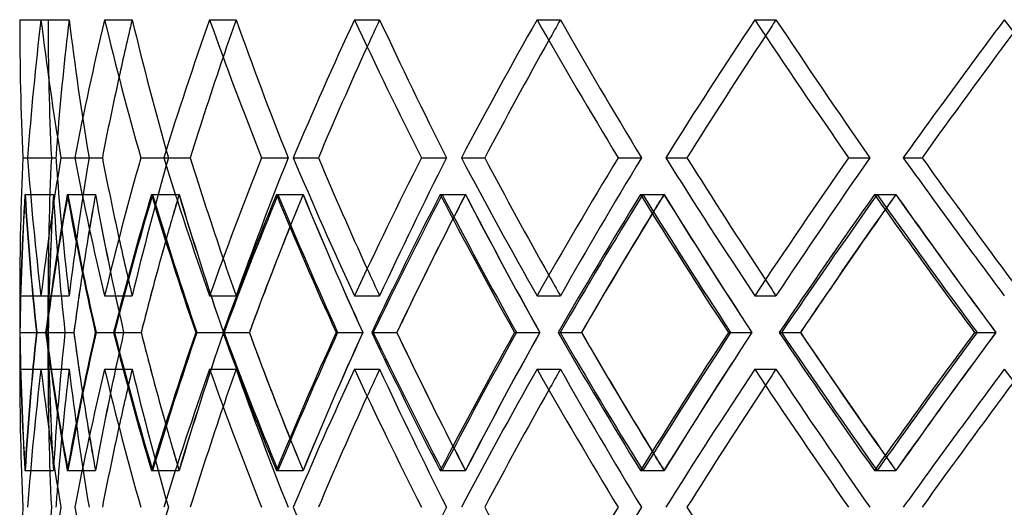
# Model space of a CAD drawing. Header units: millimetres. Extents: x -380 to 380, y -201 to 320.
# Tile 4 of 13: x -258 to -171, y 44 to 87. Entities that reach past the tile are written whole.
import ezdxf

# ---------------------------------------------------------------- set-up
doc = ezdxf.new("R2010")
doc.units = ezdxf.units.MM
doc.layers.add('HIDDEN', color=7, linetype='Continuous')
doc.layers.add('THICK', color=7, linetype='Continuous')

msp = doc.modelspace()

# ---------------------------------------------------------------- linework, layer by layer
at = {"layer": 'HIDDEN'}
for p, q in [((-257.5, 86.769), (-255, 86.769)), ((-255.623, 86.769), (-253.141, 86.769)), ((-255.623, 86.769), (-253.141, 86.769)), ((-250.018, 86.769), (-247.59, 86.769)), ((-250.018, 86.769), (-247.59, 86.769)), ((-240.767, 86.769), (-238.429, 86.769)), ((-240.767, 86.769), (-238.429, 86.769)), ((-228.005, 86.769), (-225.791, 86.769)), ((-228.005, 86.769), (-225.791, 86.769)), ((-211.918, 86.769), (-209.861, 86.769)), ((-211.918, 86.769), (-209.861, 86.769)), ((-192.742, 86.769), (-190.87, 86.769)), ((-192.742, 86.769), (-190.87, 86.769)), ((-257.213, 74.617), (-254.71, 74.617)), ((-257.213, 74.617), (-254.71, 74.617)), ((-256.803, 74.617), (-254.318, 74.617)), ((-253.873, 74.617), (-251.388, 74.617)), ((-253.873, 74.617), (-251.388, 74.617)), ((-252.647, 74.617), (-250.217, 74.617)), ((-246.831, 74.617), (-244.401, 74.617)), ((-246.831, 74.617), (-244.401, 74.617)), ((-244.808, 74.617), (-242.467, 74.617)), ((-236.189, 74.617), (-233.849, 74.617)), ((-236.189, 74.617), (-233.849, 74.617)), ((-233.398, 74.617), (-231.182, 74.617)), ((-222.103, 74.617), (-219.887, 74.617)), ((-222.103, 74.617), (-219.887, 74.617)), ((-218.585, 74.617), (-216.526, 74.617)), ((-204.779, 74.617), (-202.719, 74.617)), ((-204.779, 74.617), (-202.719, 74.617)), ((-200.585, 74.617), (-198.712, 74.617)), ((-184.468, 74.617), (-182.595, 74.617)), ((-184.468, 74.617), (-182.595, 74.617)), ((-179.66, 74.617), (-178, 74.617)), ((-257.04, 71.386), (-254.536, 71.386)), ((-257.02, 71.386), (-254.534, 71.386)), ((-253.312, 71.386), (-250.825, 71.386)), ((-253.252, 71.386), (-250.821, 71.386)), ((-245.889, 71.386), (-243.458, 71.386)), ((-245.792, 71.386), (-243.45, 71.386)), ((-234.882, 71.386), (-232.54, 71.386)), ((-234.747, 71.386), (-232.529, 71.386)), ((-220.449, 71.386), (-218.231, 71.386)), ((-220.279, 71.386), (-218.217, 71.386)), ((-202.801, 71.386), (-200.74, 71.386)), ((-202.598, 71.386), (-200.724, 71.386)), ((-182.196, 71.386), (-180.322, 71.386)), ((-181.964, 71.386), (-180.303, 71.386)), ((-257.5, 62.464), (-255, 62.464)), ((-255.623, 62.464), (-253.141, 62.464)), ((-255.623, 62.464), (-253.141, 62.464)), ((-255, 56.002), (-255, 62.464)), ((-250.018, 62.464), (-247.59, 62.464)), ((-250.018, 62.464), (-247.59, 62.464)), ((-240.767, 62.464), (-238.429, 62.464)), ((-240.767, 62.464), (-238.429, 62.464)), ((-228.005, 62.464), (-225.791, 62.464)), ((-228.005, 62.464), (-225.791, 62.464)), ((-211.918, 62.464), (-209.861, 62.464)), ((-211.918, 62.464), (-209.861, 62.464)), ((-192.742, 62.464), (-190.87, 62.464)), ((-192.742, 62.464), (-190.87, 62.464)), ((-257.476, 59.233), (-254.98, 59.233)), ((-256.024, 59.233), (-254.98, 59.233)), ((-256.024, 59.233), (-253.509, 59.233)), ((-255.992, 59.233), (-253.51, 59.233)), ((-255.174, 59.233), (-252.732, 59.233)), ((-250.838, 59.233), (-248.342, 59.233)), ((-250.771, 59.233), (-248.344, 59.233)), ((-249.15, 59.233), (-246.799, 59.233)), ((-241.994, 59.233), (-239.553, 59.233)), ((-241.894, 59.233), (-239.556, 59.233)), ((-239.494, 59.233), (-237.267, 59.233)), ((-229.622, 59.233), (-227.271, 59.233)), ((-229.489, 59.233), (-227.275, 59.233)), ((-226.345, 59.233), (-224.276, 59.233)), ((-213.901, 59.233), (-211.675, 59.233)), ((-213.737, 59.233), (-211.68, 59.233)), ((-209.896, 59.233), (-208.014, 59.233)), ((-195.061, 59.233), (-192.992, 59.233)), ((-194.869, 59.233), (-192.998, 59.233)), ((-190.386, 59.233), (-188.718, 59.233)), ((-173.377, 59.233), (-171.495, 59.233)), ((-173.159, 59.233), (-171.501, 59.233)), ((-257.5, 56.002), (-255, 56.002)), ((-255.623, 56.002), (-253.141, 56.002)), ((-255.623, 56.002), (-253.141, 56.002)), ((-250.018, 56.002), (-247.59, 56.002)), ((-250.018, 56.002), (-247.59, 56.002)), ((-240.767, 56.002), (-238.429, 56.002)), ((-240.767, 56.002), (-238.429, 56.002)), ((-228.005, 56.002), (-225.791, 56.002)), ((-228.005, 56.002), (-225.791, 56.002)), ((-211.918, 56.002), (-209.861, 56.002)), ((-211.918, 56.002), (-209.861, 56.002)), ((-192.742, 56.002), (-190.87, 56.002)), ((-192.742, 56.002), (-190.87, 56.002)), ((-257.04, 47.081), (-254.536, 47.081)), ((-257.02, 47.081), (-254.534, 47.081)), ((-253.312, 47.081), (-250.825, 47.081)), ((-253.252, 47.081), (-250.821, 47.081)), ((-245.889, 47.081), (-243.458, 47.081)), ((-245.792, 47.081), (-243.45, 47.081)), ((-234.882, 47.081), (-232.54, 47.081)), ((-234.747, 47.081), (-232.529, 47.081)), ((-220.449, 47.081), (-218.231, 47.081)), ((-220.279, 47.081), (-218.217, 47.081)), ((-202.801, 47.081), (-200.74, 47.081)), ((-202.598, 47.081), (-200.724, 47.081)), ((-182.196, 47.081), (-180.322, 47.081)), ((-181.964, 47.081), (-180.303, 47.081))]:
    msp.add_line(p, q, dxfattribs=at)
for centre, major_axis, ratio, start_param, end_param in [((0, 86.769), (-192.742, -192.742), 0.885923, -0.845813, -0.798603), ((0, 86.769), (0, 255), 1, 1.570796, 1.61847), ((0, 86.769), (0, -255), 1, -1.570796, -1.523123), ((0, 86.769), (-190.87, -190.87), 0.885923, -0.845813, -0.805398), ((0, 86.769), (-190.87, 190.87), 0.885923, 0.845813, 0.893487), ((0, 86.769), (-190.87, 190.87), 0.885923, 0.845813, 0.893487), ((0, 86.769), (-202.7, -202.7), 0.78345, -0.906229, -0.859018), ((0, 86.769), (-200.732, -200.732), 0.78345, -0.906229, -0.886335), ((0, 86.769), (-200.732, 200.732), 0.78345, 0.906229, 0.953902), ((0, 86.769), (-200.732, 200.732), 0.78345, 0.906229, 0.953902), ((0, 86.769), (-211.918, -211.918), 0.69025, -0.966644, -0.919433), ((0, 86.769), (-209.861, -209.861), 0.69025, -0.966644, -0.953717), ((0, 86.769), (-209.861, 209.861), 0.69025, 0.966644, 1.014318), ((0, 86.769), (-209.861, 209.861), 0.69025, 0.966644, 1.014318), ((0, 86.769), (-220.364, -220.364), 0.604521, -1.027059, -0.979849), ((0, 86.769), (-218.224, -218.224), 0.604521, -1.027059, -1.017719), ((0, 86.769), (-218.224, 218.224), 0.604521, 1.027059, 1.074733), ((0, 86.769), (-218.224, 218.224), 0.604521, 1.027059, 1.074733), ((0, 86.769), (-228.005, -228.005), 0.52484, -1.087474, -1.040264), ((0, 86.769), (-225.791, -225.791), 0.52484, -1.087474, -1.080372), ((0, 86.769), (-225.791, 225.791), 0.52484, 1.087474, 1.135148), ((0, 86.769), (-225.791, 225.791), 0.52484, 1.087474, 1.135148), ((0, 86.769), (-234.814, -234.814), 0.450063, -1.14789, -1.100679), ((0, 86.769), (-232.534, -232.534), 0.450063, -1.14789, -1.142356), ((0, 86.769), (-232.534, 232.534), 0.450063, 1.14789, 1.195563), ((0, 86.769), (-232.534, 232.534), 0.450063, 1.14789, 1.195563), ((0, 86.769), (-240.767, -240.767), 0.37925, -1.208305, -1.161094), ((0, 62.464), (-192.742, 192.742), 0.885923, 0.798603, 0.845813), ((0, 62.464), (0, -255), 1, -1.61847, -1.570796), ((0, 62.464), (0, 255), 1, 1.523123, 1.570796), ((0, 62.464), (-190.87, -190.87), 0.885923, -0.893487, -0.845813), ((0, 62.464), (-190.87, -190.87), 0.885923, -0.893487, -0.845813), ((0, 62.464), (-202.7, 202.7), 0.78345, 0.859018, 0.906229), ((0, 62.464), (-200.732, -200.732), 0.78345, -0.953902, -0.906229), ((0, 62.464), (-200.732, -200.732), 0.78345, -0.953902, -0.906229), ((0, 62.464), (-211.918, 211.918), 0.69025, 0.919433, 0.966644), ((0, 62.464), (-209.861, -209.861), 0.69025, -1.014318, -0.966644), ((0, 62.464), (-209.861, -209.861), 0.69025, -1.014318, -0.966644), ((0, 62.464), (-220.364, 220.364), 0.604521, 0.979849, 1.027059), ((0, 62.464), (-218.224, -218.224), 0.604521, -1.074733, -1.027059), ((0, 62.464), (-218.224, -218.224), 0.604521, -1.074733, -1.027059), ((0, 62.464), (-228.005, 228.005), 0.52484, 1.040264, 1.087474), ((0, 62.464), (-225.791, -225.791), 0.52484, -1.135148, -1.087474), ((0, 62.464), (-225.791, -225.791), 0.52484, -1.135148, -1.087474), ((0, 62.464), (-234.814, 234.814), 0.450063, 1.100679, 1.14789), ((0, 62.464), (-232.534, -232.534), 0.450063, -1.195563, -1.14789), ((0, 62.464), (-232.534, -232.534), 0.450063, -1.195563, -1.14789), ((0, 62.464), (-240.767, 240.767), 0.37925, 1.161094, 1.208305), ((0, 62.464), (-190.87, 190.87), 0.885923, 0.805398, 0.845813), ((0, 86.769), (-192.742, -192.742), 0.885923, -0.786037, -0.738674), ((0, 56.002), (-192.742, 192.742), 0.885923, 0.786037, 0.833265), ((0, 86.769), (-202.7, -202.7), 0.78345, -0.846452, -0.79909), ((0, 86.769), (-190.87, -190.87), 0.885923, -0.78545, -0.73762), ((0, 56.002), (0, 255), 1, 1.510433, 1.558125), ((0, 86.769), (0, -255), 1, -1.510433, -1.462603), ((0, 56.002), (-190.87, 190.87), 0.885923, 0.78545, 0.833142), ((0, 56.002), (-202.7, 202.7), 0.78345, 0.846452, 0.89368), ((0, 56.002), (-190.87, -190.87), 0.885923, -0.906177, -0.879092), ((0, 86.769), (-200.732, -200.732), 0.78345, -0.845865, -0.818711), ((0, 86.769), (-190.87, 190.87), 0.885923, 0.906177, 0.954007), ((0, 56.002), (-200.732, 200.732), 0.78345, 0.845865, 0.893557), ((0, 86.769), (-211.918, -211.918), 0.69025, -0.906867, -0.859505), ((0, 56.002), (-211.918, 211.918), 0.69025, 0.906867, 0.954095), ((0, 56.002), (-200.732, -200.732), 0.78345, -0.966592, -0.950552), ((0, 86.769), (-209.861, -209.861), 0.69025, -0.90628, -0.890183), ((0, 86.769), (-200.732, 200.732), 0.78345, 0.966592, 1.014422), ((0, 56.002), (-209.861, 209.861), 0.69025, 0.90628, 0.953972), ((0, 86.769), (-220.364, -220.364), 0.604521, -0.967282, -0.91992), ((0, 56.002), (-220.364, 220.364), 0.604521, 0.967282, 1.014511), ((0, 56.002), (-209.861, -209.861), 0.69025, -1.027007, -1.015814), ((0, 86.769), (-218.224, -218.224), 0.604521, -0.966696, -0.955447), ((0, 86.769), (-209.861, 209.861), 0.69025, 1.027007, 1.074837), ((0, 56.002), (-218.224, 218.224), 0.604521, 0.966696, 1.014388), ((0, 86.769), (-228.005, -228.005), 0.52484, -1.027698, -0.980335), ((0, 56.002), (-228.005, 228.005), 0.52484, 1.027698, 1.074926), ((0, 56.002), (-218.224, -218.224), 0.604521, -1.087423, -1.079014), ((0, 86.769), (-225.791, -225.791), 0.52484, -1.027111, -1.018649), ((0, 86.769), (-218.224, 218.224), 0.604521, 1.087423, 1.135253), ((0, 56.002), (-225.791, 225.791), 0.52484, 1.027111, 1.074803), ((0, 86.769), (-234.814, -234.814), 0.450063, -1.088113, -1.040751), ((0, 56.002), (-234.814, 234.814), 0.450063, 1.088113, 1.135341), ((0, 56.002), (-225.791, -225.791), 0.52484, -1.147838, -1.141283), ((0, 86.769), (-232.534, -232.534), 0.450063, -1.087526, -1.080918), ((0, 86.769), (-225.791, 225.791), 0.52484, 1.147838, 1.195668), ((0, 56.002), (-232.534, 232.534), 0.450063, 1.087526, 1.135218), ((0, 86.769), (-240.767, -240.767), 0.37925, -1.148528, -1.101166), ((0, 56.002), (-240.767, 240.767), 0.37925, 1.148528, 1.195756), ((0, 56.002), (-232.534, -232.534), 0.450063, -1.208253, -1.203054), ((0, 86.769), (-238.429, -238.429), 0.37925, -1.147941, -1.14269), ((0, 86.769), (-232.534, 232.534), 0.450063, 1.208253, 1.256083), ((0, 56.002), (-238.429, 238.429), 0.37925, 1.147941, 1.195633), ((0, 62.464), (-200.732, 200.732), 0.78345, 0.886335, 0.906229), ((0, 62.464), (-209.861, 209.861), 0.69025, 0.953717, 0.966644), ((0, 62.464), (-218.224, 218.224), 0.604521, 1.017719, 1.027059), ((0, 62.464), (-225.791, 225.791), 0.52484, 1.080372, 1.087474), ((0, 62.464), (-232.534, 232.534), 0.450063, 1.142356, 1.14789), ((0, 86.769), (-200.732, -200.732), 0.78345, -0.804435, -0.798035), ((0, 86.769), (-209.861, -209.861), 0.69025, -0.864845, -0.85845), ((0, 86.769), (-218.224, -218.224), 0.604521, -0.925259, -0.918866), ((0, 86.769), (-225.791, -225.791), 0.52484, -0.985674, -0.979281), ((0, 86.769), (-232.534, -232.534), 0.450063, -1.046089, -1.039696), ((0, 86.769), (-238.429, -238.429), 0.37925, -1.106504, -1.100111), ((0, 31.698), (-192.742, 192.742), 0.885923, 0.738674, 0.786037), ((0, 62.464), (-192.742, -192.742), 0.885923, -0.833265, -0.786037), ((0, 31.698), (-202.7, 202.7), 0.78345, 0.79909, 0.846452), ((0, 31.698), (-190.87, 190.87), 0.885923, 0.73762, 0.78545), ((0, 62.464), (0, -255), 1, -1.558125, -1.510433), ((0, 31.698), (0, 255), 1, 1.462603, 1.510433), ((0, 62.464), (-190.87, -190.87), 0.885923, -0.833142, -0.78545), ((0, 62.464), (-202.7, -202.7), 0.78345, -0.89368, -0.846452), ((0, 31.698), (-200.732, 200.732), 0.78345, 0.798035, 0.804435), ((0, 31.698), (-190.87, -190.87), 0.885923, -0.954007, -0.906177), ((0, 62.464), (-200.732, -200.732), 0.78345, -0.893557, -0.845865), ((0, 31.698), (-211.918, 211.918), 0.69025, 0.859505, 0.906867), ((0, 31.698), (-209.861, 209.861), 0.69025, 0.85845, 0.864845), ((0, 62.464), (-211.918, -211.918), 0.69025, -0.954095, -0.906867), ((0, 31.698), (-200.732, -200.732), 0.78345, -1.014422, -0.966592), ((0, 62.464), (-209.861, -209.861), 0.69025, -0.953972, -0.90628), ((0, 31.698), (-220.364, 220.364), 0.604521, 0.91992, 0.967282), ((0, 31.698), (-218.224, 218.224), 0.604521, 0.918866, 0.925259), ((0, 62.464), (-220.364, -220.364), 0.604521, -1.014511, -0.967282), ((0, 31.698), (-209.861, -209.861), 0.69025, -1.074837, -1.027007), ((0, 62.464), (-218.224, -218.224), 0.604521, -1.014388, -0.966696), ((0, 31.698), (-228.005, 228.005), 0.52484, 0.980335, 1.027698), ((0, 31.698), (-225.791, 225.791), 0.52484, 0.979281, 0.985674), ((0, 62.464), (-228.005, -228.005), 0.52484, -1.074926, -1.027698), ((0, 31.698), (-218.224, -218.224), 0.604521, -1.135253, -1.087423), ((0, 62.464), (-225.791, -225.791), 0.52484, -1.074803, -1.027111), ((0, 31.698), (-234.814, 234.814), 0.450063, 1.040751, 1.088113), ((0, 31.698), (-232.534, 232.534), 0.450063, 1.039696, 1.046089), ((0, 62.464), (-234.814, -234.814), 0.450063, -1.135341, -1.088113), ((0, 31.698), (-225.791, -225.791), 0.52484, -1.195668, -1.147838), ((0, 62.464), (-232.534, -232.534), 0.450063, -1.135218, -1.087526), ((0, 31.698), (-240.767, 240.767), 0.37925, 1.101166, 1.148528), ((0, 31.698), (-238.429, 238.429), 0.37925, 1.100111, 1.106504), ((0, 62.464), (-240.767, -240.767), 0.37925, -1.195756, -1.148528), ((0, 31.698), (-232.534, -232.534), 0.450063, -1.256083, -1.208253), ((0, 62.464), (-238.429, -238.429), 0.37925, -1.195633, -1.147941), ((0, 56.002), (-192.742, -192.742), 0.885923, -0.845813, -0.798603), ((0, 56.002), (0, 255), 1, 1.570796, 1.61847), ((0, 56.002), (0, -255), 1, -1.570796, -1.523123), ((0, 56.002), (-190.87, -190.87), 0.885923, -0.845813, -0.805398), ((0, 56.002), (-190.87, 190.87), 0.885923, 0.845813, 0.893487), ((0, 56.002), (-190.87, 190.87), 0.885923, 0.845813, 0.893487), ((0, 56.002), (-202.7, -202.7), 0.78345, -0.906229, -0.859018), ((0, 56.002), (-200.732, -200.732), 0.78345, -0.906229, -0.886335), ((0, 56.002), (-200.732, 200.732), 0.78345, 0.906229, 0.953902), ((0, 56.002), (-200.732, 200.732), 0.78345, 0.906229, 0.953902), ((0, 56.002), (-211.918, -211.918), 0.69025, -0.966644, -0.919433), ((0, 56.002), (-209.861, -209.861), 0.69025, -0.966644, -0.953717), ((0, 56.002), (-209.861, 209.861), 0.69025, 0.966644, 1.014318), ((0, 56.002), (-209.861, 209.861), 0.69025, 0.966644, 1.014318), ((0, 56.002), (-220.364, -220.364), 0.604521, -1.027059, -0.979849), ((0, 56.002), (-218.224, -218.224), 0.604521, -1.027059, -1.017719), ((0, 56.002), (-218.224, 218.224), 0.604521, 1.027059, 1.074733), ((0, 56.002), (-218.224, 218.224), 0.604521, 1.027059, 1.074733), ((0, 56.002), (-228.005, -228.005), 0.52484, -1.087474, -1.040264), ((0, 56.002), (-225.791, -225.791), 0.52484, -1.087474, -1.080372), ((0, 56.002), (-225.791, 225.791), 0.52484, 1.087474, 1.135148), ((0, 56.002), (-225.791, 225.791), 0.52484, 1.087474, 1.135148), ((0, 56.002), (-234.814, -234.814), 0.450063, -1.14789, -1.100679), ((0, 56.002), (-232.534, -232.534), 0.450063, -1.14789, -1.142356), ((0, 56.002), (-232.534, 232.534), 0.450063, 1.14789, 1.195563), ((0, 56.002), (-232.534, 232.534), 0.450063, 1.14789, 1.195563), ((0, 56.002), (-240.767, -240.767), 0.37925, -1.208305, -1.161094), ((0, 62.464), (-190.87, 190.87), 0.885923, 0.879092, 0.906177), ((0, 31.698), (-200.732, 200.732), 0.78345, 0.818711, 0.845865), ((0, 62.464), (-200.732, 200.732), 0.78345, 0.950552, 0.966592), ((0, 31.698), (-209.861, 209.861), 0.69025, 0.890183, 0.90628), ((0, 62.464), (-209.861, 209.861), 0.69025, 1.015814, 1.027007), ((0, 31.698), (-218.224, 218.224), 0.604521, 0.955447, 0.966696), ((0, 62.464), (-218.224, 218.224), 0.604521, 1.079014, 1.087423), ((0, 31.698), (-225.791, 225.791), 0.52484, 1.018649, 1.027111), ((0, 62.464), (-225.791, 225.791), 0.52484, 1.141283, 1.147838), ((0, 31.698), (-232.534, 232.534), 0.450063, 1.080918, 1.087526), ((0, 62.464), (-232.534, 232.534), 0.450063, 1.203054, 1.208253), ((0, 31.698), (-238.429, 238.429), 0.37925, 1.14269, 1.147941), ((0, 31.698), (0, -255), 1, -1.61847, -1.570796), ((0, 31.698), (-200.732, -200.732), 0.78345, -0.953902, -0.906229), ((0, 31.698), (-220.364, 220.364), 0.604521, 0.979849, 1.027059), ((0, 31.698), (-218.224, -218.224), 0.604521, -1.074733, -1.027059), ((0, 31.698), (-218.224, -218.224), 0.604521, -1.074733, -1.027059), ((0, 31.698), (-225.791, -225.791), 0.52484, -1.135148, -1.087474)]:
    msp.add_ellipse(centre, major_axis=major_axis, ratio=ratio, start_param=start_param, end_param=end_param, dxfattribs=at)
at = {"layer": 'THICK'}
for p, q in [((-256.803, 74.617), (-254.318, 74.617)), ((-252.647, 74.617), (-250.217, 74.617)), ((-244.808, 74.617), (-242.467, 74.617)), ((-233.398, 74.617), (-231.182, 74.617)), ((-218.585, 74.617), (-216.526, 74.617)), ((-200.585, 74.617), (-198.712, 74.617)), ((-179.66, 74.617), (-178, 74.617)), ((-257.5, 62.464), (-257.5, 56.002)), ((-257.48, 59.233), (-256.024, 59.233)), ((-255.213, 59.233), (-252.731, 59.233)), ((-249.225, 59.233), (-246.797, 59.233)), ((-239.602, 59.233), (-237.264, 59.233)), ((-226.485, 59.233), (-224.272, 59.233)), ((-210.066, 59.233), (-208.009, 59.233)), ((-190.584, 59.233), (-188.712, 59.233))]:
    msp.add_line(p, q, dxfattribs=at)
for centre, major_axis, ratio, start_param, end_param in [((0, 86.769), (0, 257.5), 1, 1.570796, 1.618007), ((0, 86.769), (0, -257.5), 1, -1.570796, -1.523586), ((0, 86.769), (-192.742, -192.742), 0.885923, -0.845813, -0.798603), ((0, 86.769), (-192.742, 192.742), 0.885923, 0.845813, 0.893024), ((0, 86.769), (-202.7, -202.7), 0.78345, -0.906229, -0.859018), ((0, 86.769), (-202.7, 202.7), 0.78345, 0.906229, 0.953439), ((0, 86.769), (-211.918, -211.918), 0.69025, -0.966644, -0.919433), ((0, 86.769), (-211.918, 211.918), 0.69025, 0.966644, 1.013854), ((0, 86.769), (-220.364, -220.364), 0.604521, -1.027059, -0.979849), ((0, 86.769), (-220.364, 220.364), 0.604521, 1.027059, 1.07427), ((0, 86.769), (-228.005, -228.005), 0.52484, -1.087474, -1.040264), ((0, 86.769), (-228.005, 228.005), 0.52484, 1.087474, 1.134685), ((0, 86.769), (-234.814, -234.814), 0.450063, -1.14789, -1.100679), ((0, 86.769), (-234.814, 234.814), 0.450063, 1.14789, 1.1951), ((0, 86.769), (-240.767, -240.767), 0.37925, -1.208305, -1.161094), ((0, 86.769), (-240.767, 240.767), 0.37925, 1.208305, 1.255515), ((0, 86.769), (-232.534, -232.534), 0.450063, -1.142356, -1.100216), ((0, 86.769), (-238.429, -238.429), 0.37925, -1.203962, -1.160631), ((0, 86.769), (-218.224, -218.224), 0.604521, -1.017719, -0.979385), ((0, 86.769), (-225.791, -225.791), 0.52484, -1.080372, -1.039801), ((0, 86.769), (-209.861, -209.861), 0.69025, -0.953717, -0.91897), ((0, 86.769), (-200.732, -200.732), 0.78345, -0.886335, -0.858555), ((0, 86.769), (-190.87, -190.87), 0.885923, -0.805398, -0.79814), ((0, 62.464), (0, -257.5), 1, -1.618007, -1.570796), ((0, 62.464), (0, 257.5), 1, 1.523586, 1.570796), ((0, 62.464), (-192.742, 192.742), 0.885923, 0.798603, 0.845813), ((0, 62.464), (-192.742, -192.742), 0.885923, -0.893024, -0.845813), ((0, 62.464), (-190.87, 190.87), 0.885923, 0.79814, 0.805398), ((0, 62.464), (-202.7, 202.7), 0.78345, 0.859018, 0.906229), ((0, 62.464), (-200.732, 200.732), 0.78345, 0.858555, 0.886335), ((0, 62.464), (-202.7, -202.7), 0.78345, -0.953439, -0.906229), ((0, 62.464), (-211.918, 211.918), 0.69025, 0.919433, 0.966644), ((0, 62.464), (-209.861, 209.861), 0.69025, 0.91897, 0.953717), ((0, 62.464), (-211.918, -211.918), 0.69025, -1.013854, -0.966644), ((0, 62.464), (-220.364, 220.364), 0.604521, 0.979849, 1.027059), ((0, 62.464), (-218.224, 218.224), 0.604521, 0.979385, 1.017719), ((0, 62.464), (-220.364, -220.364), 0.604521, -1.07427, -1.027059), ((0, 62.464), (-228.005, 228.005), 0.52484, 1.040264, 1.087474), ((0, 62.464), (-225.791, 225.791), 0.52484, 1.039801, 1.080372), ((0, 62.464), (-228.005, -228.005), 0.52484, -1.134685, -1.087474), ((0, 62.464), (-234.814, 234.814), 0.450063, 1.100679, 1.14789), ((0, 62.464), (-232.534, 232.534), 0.450063, 1.100216, 1.142356), ((0, 62.464), (-234.814, -234.814), 0.450063, -1.1951, -1.14789), ((0, 62.464), (-240.767, 240.767), 0.37925, 1.161094, 1.208305), ((0, 62.464), (-238.429, 238.429), 0.37925, 1.160631, 1.203962), ((0, 56.002), (0, 257.5), 1, 1.51102, 1.558248), ((0, 86.769), (0, -257.5), 1, -1.51102, -1.463657), ((0, 56.002), (-192.742, -192.742), 0.885923, -0.90559, -0.858362), ((0, 86.769), (-192.742, 192.742), 0.885923, 0.90559, 0.952952), ((0, 56.002), (-202.7, -202.7), 0.78345, -0.966005, -0.918777), ((0, 86.769), (-202.7, 202.7), 0.78345, 0.966005, 1.013368), ((0, 56.002), (-211.918, -211.918), 0.69025, -1.026421, -0.979192), ((0, 86.769), (-211.918, 211.918), 0.69025, 1.026421, 1.073783), ((0, 56.002), (-220.364, -220.364), 0.604521, -1.086836, -1.039608), ((0, 86.769), (-220.364, 220.364), 0.604521, 1.086836, 1.134198), ((0, 56.002), (-228.005, -228.005), 0.52484, -1.147251, -1.100023), ((0, 86.769), (-228.005, 228.005), 0.52484, 1.147251, 1.194613), ((0, 56.002), (-234.814, -234.814), 0.450063, -1.207666, -1.160438), ((0, 86.769), (-234.814, 234.814), 0.450063, 1.207666, 1.255029), ((0, 56.002), (-225.791, -225.791), 0.52484, -1.141283, -1.100146), ((0, 86.769), (-232.534, -232.534), 0.450063, -1.080918, -1.046089), ((0, 56.002), (-232.534, -232.534), 0.450063, -1.203054, -1.160561), ((0, 86.769), (-238.429, -238.429), 0.37925, -1.14269, -1.106504), ((0, 56.002), (-209.861, -209.861), 0.69025, -1.015814, -0.979315), ((0, 56.002), (-218.224, -218.224), 0.604521, -1.079014, -1.039731), ((0, 86.769), (-225.791, -225.791), 0.52484, -1.018649, -0.985674), ((0, 86.769), (-218.224, -218.224), 0.604521, -0.955447, -0.925259), ((0, 56.002), (-200.732, -200.732), 0.78345, -0.950552, -0.9189), ((0, 86.769), (-209.861, -209.861), 0.69025, -0.890183, -0.864845), ((0, 56.002), (-190.87, -190.87), 0.885923, -0.879092, -0.858485), ((0, 86.769), (-200.732, -200.732), 0.78345, -0.818711, -0.804435), ((0, 62.464), (0, -257.5), 1, -1.558248, -1.51102), ((0, 31.698), (0, 257.5), 1, 1.463657, 1.51102), ((0, 62.464), (-192.742, 192.742), 0.885923, 0.858362, 0.90559), ((0, 31.698), (-192.742, -192.742), 0.885923, -0.952952, -0.90559), ((0, 62.464), (-190.87, 190.87), 0.885923, 0.858485, 0.879092), ((0, 62.464), (-202.7, 202.7), 0.78345, 0.918777, 0.966005), ((0, 62.464), (-200.732, 200.732), 0.78345, 0.9189, 0.950552), ((0, 31.698), (-202.7, -202.7), 0.78345, -1.013368, -0.966005), ((0, 62.464), (-211.918, 211.918), 0.69025, 0.979192, 1.026421), ((0, 62.464), (-209.861, 209.861), 0.69025, 0.979315, 1.015814), ((0, 31.698), (-211.918, -211.918), 0.69025, -1.073783, -1.026421), ((0, 62.464), (-220.364, 220.364), 0.604521, 1.039608, 1.086836), ((0, 62.464), (-218.224, 218.224), 0.604521, 1.039731, 1.079014), ((0, 31.698), (-220.364, -220.364), 0.604521, -1.134198, -1.086836), ((0, 62.464), (-228.005, 228.005), 0.52484, 1.100023, 1.147251), ((0, 62.464), (-225.791, 225.791), 0.52484, 1.100146, 1.141283), ((0, 31.698), (-228.005, -228.005), 0.52484, -1.194613, -1.147251), ((0, 62.464), (-234.814, 234.814), 0.450063, 1.160438, 1.207666), ((0, 62.464), (-232.534, 232.534), 0.450063, 1.160561, 1.203054), ((0, 31.698), (-234.814, -234.814), 0.450063, -1.255029, -1.207666), ((0, 31.698), (-200.732, 200.732), 0.78345, 0.804435, 0.818711), ((0, 31.698), (-209.861, 209.861), 0.69025, 0.864845, 0.890183), ((0, 31.698), (-218.224, 218.224), 0.604521, 0.925259, 0.955447), ((0, 31.698), (-225.791, 225.791), 0.52484, 0.985674, 1.018649), ((0, 31.698), (-232.534, 232.534), 0.450063, 1.046089, 1.080918), ((0, 31.698), (-238.429, 238.429), 0.37925, 1.106504, 1.14269), ((0, 56.002), (0, 257.5), 1, 1.570796, 1.618007), ((0, 56.002), (0, -257.5), 1, -1.570796, -1.523586), ((0, 56.002), (-192.742, -192.742), 0.885923, -0.845813, -0.798603), ((0, 56.002), (-192.742, 192.742), 0.885923, 0.845813, 0.893024), ((0, 56.002), (-202.7, -202.7), 0.78345, -0.906229, -0.859018), ((0, 56.002), (-202.7, 202.7), 0.78345, 0.906229, 0.953439), ((0, 56.002), (-211.918, -211.918), 0.69025, -0.966644, -0.919433), ((0, 56.002), (-211.918, 211.918), 0.69025, 0.966644, 1.013854), ((0, 56.002), (-220.364, -220.364), 0.604521, -1.027059, -0.979849), ((0, 56.002), (-220.364, 220.364), 0.604521, 1.027059, 1.07427), ((0, 56.002), (-228.005, -228.005), 0.52484, -1.087474, -1.040264), ((0, 56.002), (-228.005, 228.005), 0.52484, 1.087474, 1.134685), ((0, 56.002), (-234.814, -234.814), 0.450063, -1.14789, -1.100679), ((0, 56.002), (-234.814, 234.814), 0.450063, 1.14789, 1.1951), ((0, 56.002), (-240.767, -240.767), 0.37925, -1.208305, -1.161094), ((0, 56.002), (-240.767, 240.767), 0.37925, 1.208305, 1.255515), ((0, 56.002), (-238.429, -238.429), 0.37925, -1.203962, -1.160631), ((0, 56.002), (-225.791, -225.791), 0.52484, -1.080372, -1.039801), ((0, 56.002), (-232.534, -232.534), 0.450063, -1.142356, -1.100216), ((0, 56.002), (-218.224, -218.224), 0.604521, -1.017719, -0.979385), ((0, 56.002), (-209.861, -209.861), 0.69025, -0.953717, -0.91897), ((0, 56.002), (-200.732, -200.732), 0.78345, -0.886335, -0.858555), ((0, 56.002), (-190.87, -190.87), 0.885923, -0.805398, -0.79814), ((0, 31.698), (0, 257.5), 1, 1.523586, 1.570796), ((0, 31.698), (-192.742, -192.742), 0.885923, -0.893024, -0.845813), ((0, 31.698), (-202.7, 202.7), 0.78345, 0.859018, 0.906229), ((0, 31.698), (-225.791, 225.791), 0.52484, 1.039801, 1.080372), ((0, 31.698), (-228.005, -228.005), 0.52484, -1.134685, -1.087474), ((0, 31.698), (-232.534, 232.534), 0.450063, 1.100216, 1.142356)]:
    msp.add_ellipse(centre, major_axis=major_axis, ratio=ratio, start_param=start_param, end_param=end_param, dxfattribs=at)

doc.saveas('drawing.dxf')
